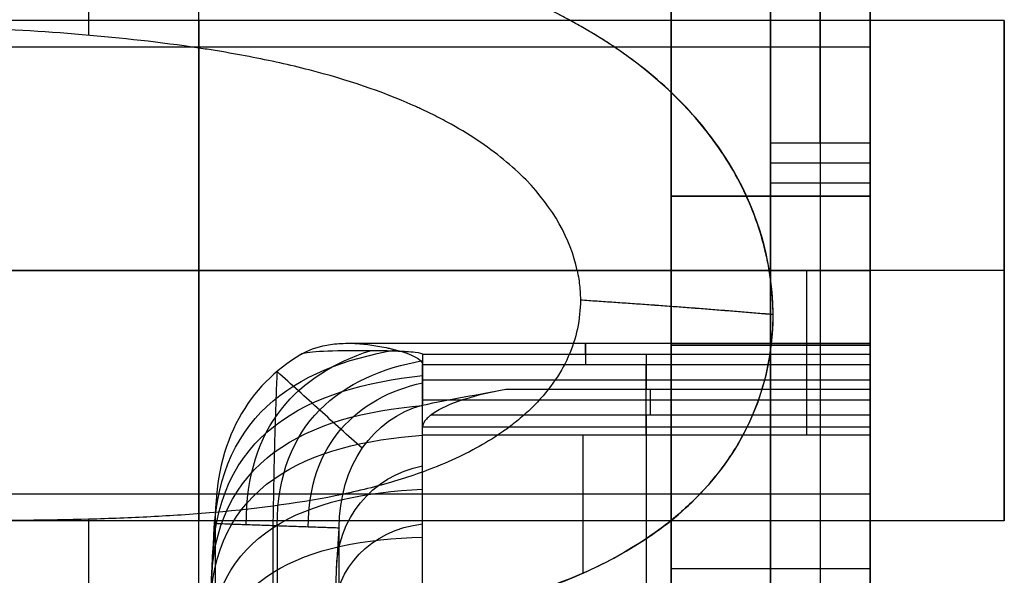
# Model space of a CAD drawing. Header units: millimetres. Extents: x -66 to 114, y 79 to 395.
# Tile 21 of 211: x 44.94 to 46.92, y 90.86 to 91.98. Entities that reach past the tile are written whole.
import ezdxf

# ---------------------------------------------------------------- set-up
doc = ezdxf.new("R2010")
doc.units = ezdxf.units.MM
doc.layers.add('Layer 01', color=7, linetype='Continuous', true_color=0x000000)

# ---------------------------------------------------------------- blocks, each defined once
blk = doc.blocks.new('Block 03')
at = {"layer": 'Layer 01'}
for p, q in [((46.45, 92.6733, 14.9202), (46.45, 91.6233, 14.314)), ((46.45, 91.6233, 12.986), (46.45, 92.6733, 12.3798)), ((46.45, 92.5233, 15.18), (46.45, 91.4733, 14.5738)), ((46.45, 91.4733, 12.7262), (46.45, 92.5233, 12.12)), ((46.9201, 91.9769, 15.8), (43.6799, 91.9769, 15.8)), ((46.9201, 91.9769, 11.5), (43.6799, 91.9769, 11.5)), ((46.65, 91.9769, 15.8), (43.95, 91.9769, 15.8)), ((46.65, 91.9769, 11.5), (43.95, 91.9769, 11.5)), ((46.65, 91.9769, 15.8), (46.65, 90.9697, 15.8)), ((46.65, 91.9769, 11.5), (46.65, 90.9697, 11.5)), ((46.65, 91.9233, 13.65), (41.95, 91.9233, 13.65)), ((46.65, 91.9234, 13.65), (46.65, 91.6233, 13.65)), ((46.55, 91.7298, 8.6937), (46.55, 91.6504, 8.5101)), ((46.45, 91.6901, 8.6019), (46.65, 91.6901, 8.6019)), ((46.25, 91.3233, 13.65), (46.25, 91.6233, 13.65)), ((46.25, 91.6233, 13.65), (46.65, 91.6233, 13.65)), ((46.45, 91.6233, 12.986), (46.45, 91.6233, 14.314)), ((46.9201, 91.4733, 15.2965), (43.6799, 91.4733, 15.2965)), ((46.9201, 91.4733, 16.3035), (43.6799, 91.4733, 16.3035)), ((46.9201, 91.4733, 10.9965), (43.6799, 91.4733, 10.9965)), ((46.9201, 91.4733, 12.0035), (43.6799, 91.4733, 12.0035)), ((46.65, 91.4733, 12.25), (43.95, 91.4733, 12.25)), ((46.65, 91.4733, 16.55), (43.95, 91.4733, 16.55)), ((46.65, 91.4733, 15.05), (46.4473, 91.4733, 15.05)), ((46.65, 91.4733, 10.75), (46.4476, 91.4733, 10.75)), ((46.45, 91.4733, 14.5738), (46.45, 90.2733, 15.2666)), ((46.45, 90.2733, 12.0334), (46.45, 91.4733, 12.7262)), ((46.65, 91.4733, 16.3036), (46.65, 91.4733, 15.2964)), ((46.65, 91.4733, 12.0036), (46.65, 91.4733, 10.9964)), ((45.5996, 91.3271, 10.6903), (46.65, 91.3271, 10.6903)), ((46.25, 91.3233, 13.65), (46.65, 91.3233, 13.65)), ((46.45, 91.3233, 14.314), (46.45, 90.2733, 14.9202)), ((46.45, 91.3233, 14.314), (46.45, 91.3233, 12.986)), ((46.45, 90.2733, 12.3798), (46.45, 91.3233, 12.986)), ((46.65, 91.3233, 13.65), (46.65, 91.0232, 13.65)), ((46.2, 91.3045, 10.6366), (46.2, 91.2345, 10.5684)), ((45.75, 91.2536, 10.587), (46.65, 91.2536, 10.587)), ((46.65, 91.1821, 10.547), (45.7656, 91.1821, 10.547)), ((46.65, 91.0233, 13.65), (43.287, 91.0233, 13.65)), ((46.9201, 90.9698, 15.8), (43.6799, 90.9698, 15.8)), ((46.9201, 90.9698, 11.5), (43.6799, 90.9698, 11.5)), ((45.4575, 90.9592, 10.3086), (45.4575, 90.5298, 9.8896)), ((46.25, 90.8733, 14.9202), (46.65, 90.8733, 14.9202)), ((46.25, 90.8733, 12.3798), (46.65, 90.8733, 12.3798))]:
    blk.add_line(p, q, dxfattribs=at)
at = {"layer": 'Layer 01', "extrusion": (-1, 0, 0)}
for centre in [(-91.4733, 15.8, -45.3), (-91.4733, 11.5, -45.3), (-91.4733, 15.8, -46.9201), (-91.4733, 11.5, -46.9201)]:
    blk.add_circle(centre, 0.5035, dxfattribs=at)
at = {"layer": 'Layer 01', "extrusion": (1, -5.46571e-16, 2.7939e-15)}
blk.add_arc((93.8733, 13.65, 46.45), 6.5, 180, 0, dxfattribs=at)
at = {"layer": 'Layer 01', "extrusion": (-1, -5.46571e-16, -2.7939e-15)}
blk.add_arc((-93.8733, 13.65, -46.45), 6.5, 0, 180, dxfattribs=at)
at = {"layer": 'Layer 01', "extrusion": (1, 2.7572e-30, 2.7939e-15)}
blk.add_arc((93.8733, 13.65, 46.45), 5.4, 360, 180, dxfattribs=at)
at = {"layer": 'Layer 01', "extrusion": (1, 1.89915e-16, 1.14455e-15)}
blk.add_arc((93.8733, 13.65, 46.45), 5.4, 246.6125, 360, dxfattribs=at)
at = {"layer": 'Layer 01', "extrusion": (1, 0, 0)}
for centre, radius, start, end in [((93.8733, 13.65, 46.55), 5.4, 0, 180), ((91.2521, 10.6903, 46.0777), 0.075, 314.2976, 64.4205)]:
    blk.add_arc(centre, radius, start, end, dxfattribs=at)
at = {"layer": 'Layer 01', "extrusion": (1, 0, 3.55271e-15)}
blk.add_arc((93.8733, 13.65, 46.55), 5.4, 246.6125, 360, dxfattribs=at)
at = {"layer": 'Layer 01', "extrusion": (-1, -1.31582e-15, -2.7939e-15)}
blk.add_arc((-93.8733, 13.65, -46.65), 5.4, 360, 180, dxfattribs=at)
at = {"layer": 'Layer 01', "extrusion": (-1, -7.66907e-16, -4.56718e-15)}
blk.add_arc((-93.8733, 13.65, -46.65), 5.4, 180, 293.3875, dxfattribs=at)
at = {"layer": 'Layer 01', "extrusion": (-1, 0, 0)}
for centre, radius, start, end in [((-91.4733, 11.5, -45.3), 0.75, 90, 200.2757), ((-91.4733, 15.8, -45.3), 0.75, 90, 200.2733), ((-91.4733, 15.8, -45.3), 0.5035, 90, 207.1278), ((-91.4733, 11.5, -45.3), 0.5035, 90, 207.1278), ((-91.4733, 11.5, -45.3), 0.75, 353.2927, 90), ((-91.4733, 15.8, -45.3), 0.75, 353.3003, 90), ((-91.4733, 11.5, -46.5222), 0.75, 269.9999, 296.2312), ((-91.1821, 10.622, -46.208), 0.075, 225.7024, 269.8845), ((-91.1821, 10.622, -46.2), 0.075, 269.8825, 288.3502), ((-91.4733, 11.5, -46.2), 1, 288.3502, 343.0547), ((-91.4733, 11.5, -46.0722), 0.75, 296.2312, 324.3444)]:
    blk.add_arc(centre, radius, start, end, dxfattribs=at)
at = {"layer": 'Layer 01', "extrusion": (-1, -5.1479e-16, -4.73695e-15)}
blk.add_arc((-91.4733, 15.8, -46.65), 0.75, 90, 270, dxfattribs=at)
at = {"layer": 'Layer 01', "extrusion": (-1, -6.08299e-17, -5.40204e-17)}
blk.add_arc((-91.4733, 11.5, -46.65), 0.75, 90, 186.7862, dxfattribs=at)
at = {"layer": 'Layer 01', "extrusion": (1, -4.29115e-15, -6.18794e-15)}
blk.add_arc((93.8733, 13.65, 46.45), 5.6, 223.9072, 246.6125, dxfattribs=at)
at = {"layer": 'Layer 01', "extrusion": (-1, 0, -3.55271e-15)}
blk.add_arc((-93.8733, 13.65, -46.55), 5.6, 293.3875, 311.9951, dxfattribs=at)
at = {"layer": 'Layer 01', "extrusion": (-1, -3.16698e-14, -4.93413e-14)}
blk.add_arc((-93.8733, 13.65, -46.65), 5.6, 293.3875, 312.0014, dxfattribs=at)
at = {"layer": 'Layer 01', "extrusion": (-1, 3.31731e-15, -3.73547e-15)}
blk.add_arc((-91.4733, 11.5, -46.65), 0.75, 6.7862, 90, dxfattribs=at)
at = {"layer": 'Layer 01', "extrusion": (-1, -5.1479e-16, 4.73695e-15)}
blk.add_arc((-91.4733, 15.8, -46.65), 0.75, 270, 90, dxfattribs=at)
at = {"layer": 'Layer 01', "extrusion": (-1, 4.1026e-16, 6.76167e-17)}
blk.add_arc((-91.2521, 10.6903, -46.65), 0.075, 115.5795, 225.7024, dxfattribs=at)
at = {"layer": 'Layer 01', "extrusion": (1, 9.15932e-09, 1.85886e-08)}
blk.add_arc((97.3039, 23.3331, 45.75), 13.9416, 243.7688, 244.42047, dxfattribs=at)
at = {"layer": 'Layer 01', "extrusion": (1, -1.33114e-13, -2.74073e-13)}
blk.add_arc((97.3039, 23.3331, 46.65), 13.9416, 243.7688, 244.42047, dxfattribs=at)
at = {"layer": 'Layer 01', "extrusion": (-1, -1.90115e-15, 4.67056e-15)}
blk.add_arc((-91.1821, 10.622, -46.65), 0.075, 225.7024, 270, dxfattribs=at)
at = {"layer": 'Layer 01', "extrusion": (-1, -5.14522e-16, -3.18553e-15)}
blk.add_arc((-91.1821, 10.622, -46.65), 0.075, 270, 288.3502, dxfattribs=at)
at = {"layer": 'Layer 01', "extrusion": (1, 6.97682e-08, 6.80782e-08)}
blk.add_arc((91.4733, 11.5, 45.75), 1, 196.9453, 251.6498, dxfattribs=at)
at = {"layer": 'Layer 01', "extrusion": (-1, -4.88779e-16, -4.76939e-16)}
blk.add_arc((-91.4733, 11.5, -46.65), 1, 288.3502, 343.0547, dxfattribs=at)
at = {"layer": 'Layer 01', "extrusion": (3.86891e-13, -0.715722, -0.698385)}
blk.add_arc((55.22, -55.6528, -72.3009), 9.9, 177.10504, 182.89496, dxfattribs=at)
at = {"layer": 'Layer 01', "extrusion": (3.91276e-13, -0.715722, -0.698385)}
blk.add_arc((55.22, -55.6528, -72.3009), 9.65, 177.10504, 182.89496, dxfattribs=at)
at = {"layer": 'Layer 01'}
for points, degree in [([(46.25, 92.6733, 14.9202), (46.25, 92.1483, 14.6171), (46.25, 91.6233, 14.314)], 2), ([(46.25, 91.6233, 12.986), (46.25, 92.1483, 12.6829), (46.25, 92.6733, 12.3798)], 2), ([(46.65, 91.6233, 14.314), (46.65, 92.1483, 14.6171), (46.65, 92.6733, 14.9202)], 2), ([(46.65, 92.6733, 12.3798), (46.65, 92.1483, 12.6829), (46.65, 91.6233, 12.986)], 2), ([(46.25, 92.5233, 15.18), (46.25, 91.9983, 14.8769), (46.25, 91.4733, 14.5738)], 2), ([(46.25, 91.4733, 12.7262), (46.25, 91.9983, 12.4231), (46.25, 92.5233, 12.12)], 2), ([(46.65, 91.4733, 14.5738), (46.65, 91.9983, 14.8769), (46.65, 92.5233, 15.18)], 2), ([(46.65, 92.5233, 12.12), (46.65, 91.9983, 12.4231), (46.65, 91.4733, 12.7262)], 2), ([(45.0778, 92.1962, 15.5999), (45.0778, 92.0717, 15.6147), (45.0778, 91.9472, 15.6295)], 2), ([(45.0778, 92.1961, 11.2999), (45.0778, 92.0717, 11.3147), (45.0778, 91.9472, 11.3295)], 2), ([(46.65, 91.7298, 8.6937), (46.55, 91.7298, 8.6937), (46.45, 91.7298, 8.6937)], 2), ([(46.45, 91.6504, 8.5101), (46.45, 91.6901, 8.6019), (46.45, 91.7298, 8.6937)], 2), ([(46.65, 91.6504, 8.5101), (46.65, 91.6901, 8.6019), (46.65, 91.7298, 8.6937)], 2), ([(46.45, 91.6504, 8.5101), (46.55, 91.6504, 8.5101), (46.65, 91.6504, 8.5101)], 2), ([(46.25, 91.6233, 14.314), (46.25, 91.6233, 13.65), (46.25, 91.6233, 12.986)], 2), ([(46.25, 91.6233, 14.314), (46.45, 91.6233, 14.314), (46.65, 91.6233, 14.314)], 2), ([(46.65, 91.6233, 12.986), (46.45, 91.6233, 12.986), (46.25, 91.6233, 12.986)], 2), ([(46.65, 91.6233, 14.314), (46.65, 91.6233, 13.65), (46.65, 91.6233, 12.986)], 2), ([(46.65, 91.4733, 12.25), (45.3, 91.4733, 12.25), (43.95, 91.4733, 12.25)], 2), ([(46.65, 91.4733, 16.55), (45.3, 91.4733, 16.55), (43.95, 91.4733, 16.55)], 2), ([(43.95, 91.4733, 16.3036), (45.3, 91.4733, 16.3036), (46.65, 91.4733, 16.3036)], 2), ([(43.95, 91.4733, 12.0036), (45.3, 91.4733, 12.0036), (46.65, 91.4733, 12.0036)], 2), ([(46.6491, 91.4733, 15.2964), (46.3551, 91.4734, 15.2964), (46.0611, 91.4734, 15.2964)], 2), ([(46.6491, 91.4733, 10.9964), (46.3551, 91.4734, 10.9964), (46.0611, 91.4734, 10.9964)], 2), ([(46.25, 91.4733, 14.5738), (46.45, 91.4733, 14.5738), (46.65, 91.4733, 14.5738)], 2), ([(46.25, 91.4733, 14.5738), (46.25, 90.8733, 14.9202), (46.25, 90.2733, 15.2666)], 2), ([(46.25, 90.2733, 12.0334), (46.25, 90.8733, 12.3798), (46.25, 91.4733, 12.7262)], 2), ([(46.25, 91.4733, 12.7262), (46.45, 91.4733, 12.7262), (46.65, 91.4733, 12.7262)], 2), ([(46.4473, 91.4733, 15.0501), (46.5487, 91.4733, 15.0501), (46.65, 91.4733, 15.05)], 2), ([(46.65, 91.4733, 10.75), (46.5488, 91.4733, 10.75), (46.4476, 91.4733, 10.75)], 2), ([(46.65, 91.4733, 15.2964), (46.6496, 91.4733, 15.2964), (46.6491, 91.4733, 15.2964)], 2), ([(46.65, 91.4733, 10.9964), (46.6496, 91.4733, 10.9964), (46.6491, 91.4733, 10.9964)], 2), ([(46.65, 91.4733, 10.75), (46.65, 91.3589, 10.75), (46.65, 91.2445, 10.7766), (46.65, 91.1418, 10.8272)], 3), ([(46.65, 90.2733, 15.2666), (46.65, 90.8733, 14.9202), (46.65, 91.4733, 14.5738)], 2), ([(46.65, 91.4733, 12.7262), (46.65, 90.8733, 12.3798), (46.65, 90.2733, 12.0334)], 2), ([(45.3296, 90.9184, 10.3504), (45.3296, 91.1776, 10.6033), (45.4937, 91.2783, 10.6999), (45.6959, 91.3139, 10.7329)], 3), ([(45.3951, 90.9615, 10.3063), (45.3951, 91.1628, 10.5028), (45.5011, 91.2648, 10.6009), (45.6443, 91.3121, 10.6453)], 3), ([(46.25, 91.3233, 12.986), (46.25, 91.3233, 13.65), (46.25, 91.3233, 14.314)], 2), ([(46.25, 91.3233, 14.314), (46.25, 90.7983, 14.6171), (46.25, 90.2733, 14.9202)], 2), ([(46.65, 91.3233, 14.314), (46.45, 91.3233, 14.314), (46.25, 91.3233, 14.314)], 2), ([(46.25, 91.3233, 12.986), (46.45, 91.3233, 12.986), (46.65, 91.3233, 12.986)], 2), ([(46.25, 90.2733, 12.3798), (46.25, 90.7983, 12.6829), (46.25, 91.3233, 12.986)], 2), ([(46.65, 90.2733, 14.9202), (46.65, 90.7983, 14.6171), (46.65, 91.3233, 14.314)], 2), ([(46.65, 91.3233, 12.986), (46.65, 91.3233, 13.65), (46.65, 91.3233, 14.314)], 2), ([(46.65, 91.3233, 12.986), (46.65, 90.7983, 12.6829), (46.65, 90.2733, 12.3798)], 2), ([(45.5053, 91.3045, 10.6366), (45.4017, 91.2419, 10.5756), (45.3326, 91.1372, 10.4735), (45.3326, 90.9637, 10.3041)], 3), ([(45.4575, 90.9592, 10.3086), (45.4575, 91.1664, 10.5108), (45.5877, 91.2629, 10.6005), (45.75, 91.2922, 10.6246)], 3), ([(45.75, 91.3045, 10.6366), (45.75, 91.2536, 10.587), (45.75, 91.2027, 10.5373)], 2), ([(46.65, 91.3045, 10.6366), (46.2, 91.3045, 10.6366), (45.75, 91.3045, 10.6366)], 2), ([(46.65, 91.3045, 10.6366), (46.65, 91.2695, 10.6025), (46.65, 91.2345, 10.5684)], 2), ([(45.6287, 91.1157, 10.4646), (45.6144, 91.1284, 10.476), (45.5858, 91.1538, 10.4988), (45.5429, 91.1924, 10.5334), (45.5, 91.2311, 10.5681), (45.4714, 91.257, 10.5914), (45.4571, 91.27, 10.603)], 3), ([(45.75, 91.2845, 10.758), (46.2, 91.2845, 10.758), (46.65, 91.2845, 10.758)], 2), ([(45.3269, 90.8734, 10.3966), (45.3269, 91.1474, 10.664), (45.5225, 91.2383, 10.7492), (45.75, 91.2619, 10.7688)], 3), ([(45.5199, 90.957, 10.3109), (45.5199, 91.1233, 10.4731), (45.6189, 91.219, 10.5598), (45.75, 91.2474, 10.581)], 3), ([(45.75, 91.2027, 10.5373), (45.8056, 91.2137, 10.5485), (45.8614, 91.2243, 10.5588), (45.9174, 91.2345, 10.5684)], 3), ([(45.7659, 91.1824, 10.5469), (45.792, 91.2023, 10.547), (45.8424, 91.2213, 10.5555), (45.9174, 91.2345, 10.5684)], 3), ([(45.9174, 91.2345, 10.5684), (46.2837, 91.2345, 10.5684), (46.65, 91.2345, 10.5684)], 2), ([(45.75, 91.2131, 10.7924), (46.2, 91.2131, 10.7924), (46.65, 91.2131, 10.7924)], 2), ([(45.3247, 90.8285, 10.4426), (45.3247, 91.0948, 10.7025), (45.5214, 91.182, 10.783), (45.75, 91.2019, 10.7978)], 3), ([(45.5823, 90.9548, 10.3131), (45.5823, 91.0807, 10.436), (45.6501, 91.1753, 10.5195), (45.75, 91.2027, 10.5373)], 3), ([(45.75, 91.1586, 10.5508), (45.75, 91.1732, 10.546), (45.75, 91.1879, 10.5415), (45.75, 91.2027, 10.5373)], 3), ([(46.65, 91.1821, 10.547), (46.208, 91.1823, 10.547), (45.7659, 91.1824, 10.5469)], 2), ([(45.75, 91.1585, 10.5509), (46.2, 91.1585, 10.5509), (46.65, 91.1585, 10.5508)], 2), ([(45.323, 90.7837, 10.4885), (45.323, 91.0424, 10.7409), (45.5205, 91.1257, 10.8169), (45.75, 91.1418, 10.8272)], 3), ([(46.3943, 91.1418, 10.8272), (46.0722, 91.1418, 10.8272), (45.75, 91.1418, 10.8272)], 2), ([(45.75, 90.7926, 11.1851), (45.75, 90.8104, 11.1467), (45.75, 90.8526, 11.0726), (45.75, 90.9339, 10.9737), (45.75, 91.0309, 10.8899), (45.75, 91.1039, 10.846), (45.75, 91.1418, 10.8272)], 3), ([(46.65, 91.1418, 10.8272), (46.5222, 91.1418, 10.8272), (46.3943, 91.1418, 10.8272)], 2), ([(45.5769, 90.8692, 10.4009), (45.5769, 90.9726, 10.5017), (45.6474, 91.06, 10.574), (45.75, 91.0801, 10.5805)], 3), ([(45.3207, 90.699, 10.5753), (45.3207, 90.947, 10.8173), (45.5194, 91.0236, 10.8879), (45.75, 91.033, 10.8929)], 3), ([(45.0778, 90.9727, 15.7455), (45.0778, 90.8482, 15.7603), (45.0778, 90.7237, 15.7751)], 2), ([(45.0778, 90.9727, 11.4455), (45.0778, 90.8482, 11.4603), (45.0778, 90.7237, 11.4751)], 2), ([(45.3326, 90.9637, 10.3041), (45.3326, 90.7489, 10.0946), (45.3326, 90.5342, 9.885)], 2), ([(45.5823, 90.9548, 10.3131), (45.4575, 90.9592, 10.3086), (45.3326, 90.9637, 10.3041)], 2), ([(45.5731, 90.7842, 10.488), (45.5731, 90.872, 10.5736), (45.6455, 90.9513, 10.6395), (45.75, 90.9634, 10.6398)], 3), ([(45.5823, 90.5254, 9.8941), (45.5823, 90.7401, 10.1036), (45.5823, 90.9548, 10.3131)], 2), ([(45.32, 90.6145, 10.6619), (45.32, 90.8589, 10.9005), (45.519, 90.9314, 10.9712), (45.75, 90.9365, 10.9762)], 3)]:
    blk.add_open_spline(points, degree=degree, dxfattribs=at)
for points, knots in [([(46.65, 91.9431, 13.4791), (46.65, 91.9174, 13.5887), (46.65, 91.9169, 13.7041), (46.65, 91.966, 13.9237), (46.65, 92.0157, 14.0278), (46.65, 92.1556, 14.2042), (46.65, 92.2457, 14.2763), (46.65, 92.4483, 14.3742), (46.65, 92.5608, 14.4), (46.65, 92.6733, 14.4)], [-1.361856, -1.361856, -1.361856, -1.361856, -1.021392, -1.021392, -0.680928, -0.680928, -0.340464, -0.340464, 0, 0, 0, 0]), ([(46.65, 92.6733, 12.9), (46.65, 92.5057, 12.9), (46.65, 92.3387, 12.9582), (46.65, 92.076, 13.1665), (46.65, 91.9813, 13.3159), (46.65, 91.9431, 13.4791)], [-1.024265, -1.024265, -1.024265, -1.024265, -0.512132, -0.512132, 0, 0, 0, 0]), ([(46.4476, 91.4733, 10.75), (46.4324, 91.5655, 10.75), (46.3951, 91.6547, 10.7671), (46.3056, 91.7765, 10.8126), (46.2703, 91.8151, 10.8311), (46.2089, 91.8695, 10.8628), (46.1761, 91.8958, 10.8797), (46.1342, 91.9248, 10.9009), (46.1124, 91.9389, 10.9119), (46.1028, 91.9448, 10.9167), (46.0964, 91.9487, 10.9199), (46.0923, 91.9512, 10.922), (46.0146, 91.9978, 10.9607), (45.9303, 92.0358, 11.0012), (45.7905, 92.0831, 11.0626), (45.7417, 92.0973, 11.0832), (45.6651, 92.1164, 11.1138), (45.6259, 92.1254, 11.1291), (45.5856, 92.1336, 11.1442), (45.5584, 92.1389, 11.1542), (45.5427, 92.1418, 11.1599), (45.4354, 92.1611, 11.1984), (45.3368, 92.1738, 11.2303), (45.1841, 92.1884, 11.2733), (45.1324, 92.1925, 11.2868), (45.0273, 92.1995, 11.3121), (44.9719, 92.2025, 11.3243), (44.7116, 92.2143, 11.3766), (44.5004, 92.217, 11.4024), (44.2863, 92.2181, 11.4114)], [0, 0, 0, 0, 0.321274, 0.321274, 0.48191, 0.48191, 0.562229, 0.602388, 0.622468, 0.632507, 0.632507, 0.642547, 0.642547, 0.963821, 0.963821, 1.124458, 1.124458, 1.204776, 1.244935, 1.244935, 1.285094, 1.285094, 1.606368, 1.606368, 1.767005, 1.767005, 1.927642, 1.927642, 2.570189, 2.570189, 2.570189, 2.570189]), ([(46.4473, 91.4733, 15.0501), (46.445, 91.4869, 15.05), (46.443, 91.4964, 15.0503), (46.4377, 91.5193, 15.0513), (46.4288, 91.5535, 15.0537), (46.4167, 91.5871, 15.0583), (46.3885, 91.6532, 15.0705), (46.3643, 91.6958, 15.0824), (46.275, 91.8174, 15.128), (46.1935, 91.8904, 15.1714), (46.0836, 91.9564, 15.2262), (46.0807, 91.9581, 15.2277), (46.0711, 91.9636, 15.2325), (46.0567, 91.9719, 15.2396), (46.0223, 91.9905, 15.2565), (45.9506, 92.0254, 15.291), (45.8841, 92.0514, 15.3215), (45.7443, 92.0988, 15.3829), (45.6421, 92.1239, 15.4242), (45.517, 92.1464, 15.4692), (45.507, 92.1481, 15.4727), (45.483, 92.1522, 15.4811), (45.4468, 92.158, 15.4936), (45.3613, 92.1702, 15.5219), (45.2862, 92.1787, 15.5446), (45.1335, 92.1932, 15.5876), (45.0283, 92.2, 15.613), (44.8657, 92.2074, 15.6456), (44.8156, 92.2092, 15.6547), (44.7107, 92.2123, 15.6716), (44.6581, 92.2135, 15.679), (44.4997, 92.2165, 15.6982), (44.3934, 92.2175, 15.7069), (44.2863, 92.2181, 15.7114)], [0, 0, 0, 0, 0.040121, 0.040121, 0.080242, 0.160484, 0.160484, 0.320969, 0.320969, 0.641937, 0.641937, 0.661998, 0.661998, 0.682059, 0.72218, 0.802422, 0.962906, 0.962906, 1.283875, 1.283875, 1.323996, 1.323996, 1.364117, 1.444359, 1.604844, 1.604844, 1.925812, 1.925812, 2.086297, 2.086297, 2.246781, 2.246781, 2.56775, 2.56775, 2.56775, 2.56775]), ([(46.65, 92.2181, 11.4114), (46.65, 92.1966, 11.2311), (46.65, 92.1071, 11.0598), (46.65, 91.8356, 10.8187), (46.65, 91.6549, 10.75), (46.65, 91.4733, 10.75)], [-1.112834, -1.112834, -1.112834, -1.112834, -0.556417, -0.556417, 0, 0, 0, 0]), ([(46.0611, 91.4734, 15.2964), (46.0473, 91.5373, 15.2965), (46.013, 91.5994, 15.3088), (45.9305, 91.6841, 15.3417), (45.8979, 91.7109, 15.3551), (45.8411, 91.7486, 15.3781), (45.8107, 91.7668, 15.3904), (45.772, 91.7869, 15.4059), (45.7517, 91.7966, 15.4139), (45.7429, 91.8007, 15.4174), (45.7369, 91.8034, 15.4197), (45.7329, 91.8052, 15.4213), (45.668, 91.8341, 15.4467), (45.5982, 91.8577, 15.4731), (45.4831, 91.8874, 15.513), (45.4229, 91.9007, 15.533), (45.3482, 91.914, 15.5561), (45.3152, 91.9192, 15.5659), (45.293, 91.9225, 15.5725), (45.28, 91.9244, 15.5762), (45.1164, 91.9473, 15.6231), (44.9574, 91.958, 15.6605), (44.6294, 91.9705, 15.7155), (44.4604, 91.9725, 15.7332), (44.2863, 91.9733, 15.7405)], [-2.013523, -2.013523, -2.013523, -2.013523, -1.761833, -1.761833, -1.635987, -1.635987, -1.573065, -1.541604, -1.525873, -1.518008, -1.518008, -1.510142, -1.510142, -1.258452, -1.258452, -1.132607, -1.069684, -1.038223, -1.038223, -1.006761, -1.006761, -0.503381, -0.503381, 0, 0, 0, 0]), ([(46.0611, 91.4734, 10.9964), (46.0473, 91.5373, 10.9965), (46.013, 91.5994, 11.0088), (45.9305, 91.6841, 11.0417), (45.8979, 91.7109, 11.0551), (45.8411, 91.7486, 11.0781), (45.8107, 91.7668, 11.0904), (45.772, 91.7869, 11.1059), (45.7517, 91.7966, 11.1139), (45.7429, 91.8007, 11.1174), (45.7369, 91.8034, 11.1197), (45.7329, 91.8052, 11.1213), (45.668, 91.8341, 11.1467), (45.5982, 91.8577, 11.1731), (45.4831, 91.8874, 11.213), (45.4229, 91.9007, 11.233), (45.3482, 91.914, 11.2561), (45.3152, 91.9192, 11.2659), (45.293, 91.9225, 11.2725), (45.28, 91.9244, 11.2762), (45.1164, 91.9473, 11.3231), (44.9574, 91.958, 11.3605), (44.6294, 91.9705, 11.4155), (44.4604, 91.9725, 11.4332), (44.2863, 91.9733, 11.4405)], [-2.013523, -2.013523, -2.013523, -2.013523, -1.761833, -1.761833, -1.635987, -1.635987, -1.573065, -1.541604, -1.525873, -1.518008, -1.518008, -1.510142, -1.510142, -1.258452, -1.258452, -1.132607, -1.069684, -1.038223, -1.038223, -1.006761, -1.006761, -0.503381, -0.503381, 0, 0, 0, 0]), ([(46.65, 91.4733, 16.3036), (46.65, 91.5412, 16.3036), (46.65, 91.61, 16.2895), (46.65, 91.7348, 16.2356), (46.65, 91.7988, 16.1914), (46.65, 91.8974, 16.0813), (46.65, 91.9346, 16.0155), (46.65, 91.9663, 15.9088), (46.65, 91.9722, 15.8763), (46.65, 91.978, 15.8087), (46.65, 91.9774, 15.7747), (46.65, 91.9733, 15.7405)], [0, 0, 0, 0, 0.2139647, 0.2139647, 0.4279294, 0.4279294, 0.6418941, 0.6418941, 0.7488765, 0.7488765, 0.8558588, 0.8558588, 0.8558588, 0.8558588]), ([(46.65, 91.4733, 12.0036), (46.65, 91.5412, 12.0036), (46.65, 91.61, 11.9895), (46.65, 91.7348, 11.9356), (46.65, 91.7988, 11.8914), (46.65, 91.8974, 11.7813), (46.65, 91.9346, 11.7155), (46.65, 91.9663, 11.6088), (46.65, 91.9722, 11.5763), (46.65, 91.978, 11.5087), (46.65, 91.9774, 11.4747), (46.65, 91.9733, 11.4405)], [0, 0, 0, 0, 0.2139647, 0.2139647, 0.4279294, 0.4279294, 0.6418941, 0.6418941, 0.7488765, 0.7488765, 0.8558588, 0.8558588, 0.8558588, 0.8558588]), ([(46.65, 91.9733, 15.7405), (46.65, 91.9663, 15.6818), (46.65, 91.9497, 15.6262), (46.65, 91.9101, 15.5478), (46.65, 91.8926, 15.5193), (46.65, 91.8545, 15.4693), (46.65, 91.8332, 15.4463), (46.65, 91.7626, 15.3831), (46.65, 91.7074, 15.3496), (46.65, 91.5893, 15.306), (46.65, 91.5313, 15.2963), (46.65, 91.4733, 15.2964)], [0, 0, 0, 0, 0.183658, 0.183658, 0.2754871, 0.2754871, 0.3673161, 0.3673161, 0.5509741, 0.5509741, 0.7346322, 0.7346322, 0.7346322, 0.7346322]), ([(46.65, 91.9733, 11.4405), (46.65, 91.9663, 11.3818), (46.65, 91.9497, 11.3262), (46.65, 91.9101, 11.2478), (46.65, 91.8926, 11.2193), (46.65, 91.8545, 11.1693), (46.65, 91.8332, 11.1463), (46.65, 91.7626, 11.0831), (46.65, 91.7074, 11.0496), (46.65, 91.5893, 11.006), (46.65, 91.5313, 10.9963), (46.65, 91.4733, 10.9964)], [0, 0, 0, 0, 0.183658, 0.183658, 0.2754871, 0.2754871, 0.3673161, 0.3673161, 0.5509741, 0.5509741, 0.7346322, 0.7346322, 0.7346322, 0.7346322]), ([(46.0611, 91.4734, 15.2964), (46.0618, 91.4691, 15.2965), (46.0632, 91.4621, 15.2966), (46.0649, 91.451, 15.2969), (46.0656, 91.4454, 15.2972), (46.0672, 91.4289, 15.2983), (46.0675, 91.4172, 15.2995), (46.0668, 91.3877, 15.3034), (46.0643, 91.3683, 15.3072), (46.0506, 91.3111, 15.3217), (46.0332, 91.2744, 15.3358), (45.9947, 91.2231, 15.3626), (45.9723, 91.1982, 15.3775), (45.9454, 91.175, 15.3943), (45.9263, 91.1598, 15.4059), (45.9199, 91.1551, 15.4097), (45.8822, 91.1286, 15.4319), (45.8477, 91.1092, 15.4512), (45.7895, 91.083, 15.4816), (45.7681, 91.0745, 15.4924), (45.7349, 91.0624, 15.5088), (45.6838, 91.0453, 15.5335), (45.6281, 91.0311, 15.5586), (45.5107, 91.0062, 15.6083), (45.4245, 90.9945, 15.641), (45.2832, 90.9822, 15.6876), (45.2442, 90.9797, 15.6997), (45.162, 90.9755, 15.7237), (45.1206, 90.9739, 15.735), (44.9951, 90.9704, 15.767), (44.91, 90.9698, 15.7856), (44.6503, 90.9699, 15.8324), (44.4712, 90.9724, 15.8518), (44.2863, 90.9733, 15.8595)], [-2.131025, -2.131025, -2.131025, -2.131025, -2.114377, -2.114377, -2.097728, -2.097728, -2.064431, -2.064431, -1.997836, -1.997836, -1.864647, -1.864647, -1.798053, -1.764755, -1.764755, -1.731458, -1.731458, -1.598269, -1.598269, -1.531675, -1.531675, -1.46508, -1.331891, -1.331891, -1.065513, -1.065513, -0.932324, -0.932324, -0.799135, -0.799135, -0.532756, -0.532756, 0, 0, 0, 0]), ([(46.0611, 91.4734, 10.9964), (46.0618, 91.4691, 10.9965), (46.0632, 91.4621, 10.9966), (46.0649, 91.451, 10.9969), (46.0656, 91.4454, 10.9972), (46.0672, 91.4289, 10.9983), (46.0675, 91.4172, 10.9995), (46.0668, 91.3877, 11.0034), (46.0643, 91.3683, 11.0072), (46.0506, 91.3111, 11.0217), (46.0332, 91.2744, 11.0358), (45.9947, 91.2231, 11.0626), (45.9723, 91.1982, 11.0775), (45.9454, 91.175, 11.0943), (45.9263, 91.1598, 11.1059), (45.9199, 91.1551, 11.1097), (45.8822, 91.1286, 11.1319), (45.8477, 91.1092, 11.1512), (45.7895, 91.083, 11.1816), (45.7681, 91.0745, 11.1924), (45.7349, 91.0624, 11.2088), (45.6838, 91.0453, 11.2335), (45.6281, 91.0311, 11.2586), (45.5107, 91.0062, 11.3083), (45.4245, 90.9945, 11.341), (45.2832, 90.9822, 11.3876), (45.2442, 90.9797, 11.3997), (45.162, 90.9755, 11.4237), (45.1206, 90.9739, 11.435), (44.9951, 90.9704, 11.467), (44.91, 90.9698, 11.4856), (44.6503, 90.9699, 11.5324), (44.4712, 90.9724, 11.5518), (44.2863, 90.9733, 11.5595)], [-2.131025, -2.131025, -2.131025, -2.131025, -2.114377, -2.114377, -2.097728, -2.097728, -2.064431, -2.064431, -1.997836, -1.997836, -1.864647, -1.864647, -1.798053, -1.764755, -1.764755, -1.731458, -1.731458, -1.598269, -1.598269, -1.531675, -1.531675, -1.46508, -1.331891, -1.331891, -1.065513, -1.065513, -0.932324, -0.932324, -0.799135, -0.799135, -0.532756, -0.532756, 0, 0, 0, 0]), ([(44.2863, 90.7286, 15.8886), (44.4001, 90.728, 15.8839), (44.5131, 90.7269, 15.8744), (44.6813, 90.7252, 15.8529), (44.7371, 90.7246, 15.8446), (44.8484, 90.7237, 15.8255), (44.9021, 90.7234, 15.8151), (45.0765, 90.7232, 15.7774), (45.1887, 90.7244, 15.7476), (45.3512, 90.7303, 15.6964), (45.4043, 90.733, 15.6782), (45.4826, 90.7385, 15.6495), (45.5084, 90.7406, 15.6397), (45.5468, 90.7441, 15.6247), (45.5578, 90.7451, 15.6203), (45.5876, 90.7482, 15.6082), (45.6023, 90.7499, 15.6021), (45.7334, 90.7654, 15.547), (45.8388, 90.7854, 15.4956), (45.9803, 90.8273, 15.4179), (46.0248, 90.8433, 15.392), (46.0872, 90.8705, 15.3535), (46.1074, 90.8801, 15.3408), (46.1463, 90.9005, 15.3156), (46.1721, 90.9153, 15.2984), (46.2385, 90.9588, 15.2527), (46.2773, 90.991, 15.224), (46.3271, 91.0438, 15.1848), (46.3424, 91.0622, 15.1723), (46.3632, 91.0908, 15.1548), (46.3718, 91.1036, 15.1473), (46.3864, 91.1272, 15.1345), (46.3932, 91.1392, 15.1284), (46.4492, 91.2491, 15.0762), (46.467, 91.3571, 15.05), (46.4473, 91.4733, 15.0501)], [0, 0, 0, 0, 0.344037, 0.344037, 0.516055, 0.516055, 0.688073, 0.688073, 1.03211, 1.03211, 1.204128, 1.204128, 1.290138, 1.290138, 1.333142, 1.333142, 1.376147, 1.376147, 1.720183, 1.720183, 1.892202, 1.892202, 1.978211, 1.978211, 2.06422, 2.06422, 2.236239, 2.236239, 2.322248, 2.322248, 2.365252, 2.365252, 2.408257, 2.408257, 2.752294, 2.752294, 2.752294, 2.752294]), ([(46.3943, 91.1418, 10.8272), (46.4216, 91.1927, 10.8022), (46.4396, 91.2466, 10.7828), (46.453, 91.3302, 10.7632), (46.4551, 91.3585, 10.7583), (46.4549, 91.4013, 10.7533), (46.4542, 91.4157, 10.7521), (46.4518, 91.4445, 10.7504), (46.4497, 91.4607, 10.75), (46.4476, 91.4733, 10.75)], [0, 0, 0, 0, 0.1771618, 0.1771618, 0.2657427, 0.2657427, 0.3100332, 0.3100332, 0.3543236, 0.3543236, 0.3543236, 0.3543236]), ([(46.65, 90.9733, 15.8595), (46.65, 90.9693, 15.8253), (46.65, 90.9687, 15.7913), (46.65, 90.9744, 15.7237), (46.65, 90.9803, 15.6912), (46.65, 91.0121, 15.5845), (46.65, 91.0493, 15.5187), (46.65, 91.1478, 15.4086), (46.65, 91.2118, 15.3644), (46.65, 91.3366, 15.3105), (46.65, 91.4055, 15.2964), (46.65, 91.4733, 15.2964)], [-0.8558588, -0.8558588, -0.8558588, -0.8558588, -0.7488765, -0.7488765, -0.6418941, -0.6418941, -0.4279294, -0.4279294, -0.2139647, -0.2139647, 0, 0, 0, 0]), ([(46.65, 91.4733, 16.3036), (46.65, 91.4154, 16.3037), (46.65, 91.3573, 16.294), (46.65, 91.2392, 16.2504), (46.65, 91.184, 16.2169), (46.65, 91.1134, 16.1537), (46.65, 91.0922, 16.1307), (46.65, 91.0541, 16.0807), (46.65, 91.0366, 16.0522), (46.65, 90.997, 15.9738), (46.65, 90.9803, 15.9182), (46.65, 90.9733, 15.8595)], [-0.7346322, -0.7346322, -0.7346322, -0.7346322, -0.5509741, -0.5509741, -0.3673161, -0.3673161, -0.2754871, -0.2754871, -0.183658, -0.183658, 0, 0, 0, 0]), ([(46.65, 90.9733, 11.5595), (46.65, 90.9693, 11.5253), (46.65, 90.9687, 11.4913), (46.65, 90.9744, 11.4237), (46.65, 90.9803, 11.3912), (46.65, 91.0121, 11.2845), (46.65, 91.0493, 11.2187), (46.65, 91.1478, 11.1086), (46.65, 91.2118, 11.0644), (46.65, 91.3366, 11.0105), (46.65, 91.4055, 10.9964), (46.65, 91.4733, 10.9964)], [-0.8558588, -0.8558588, -0.8558588, -0.8558588, -0.7488765, -0.7488765, -0.6418941, -0.6418941, -0.4279294, -0.4279294, -0.2139647, -0.2139647, 0, 0, 0, 0]), ([(46.65, 91.4733, 12.0036), (46.65, 91.4154, 12.0037), (46.65, 91.3573, 11.994), (46.65, 91.2392, 11.9504), (46.65, 91.184, 11.9169), (46.65, 91.1134, 11.8537), (46.65, 91.0922, 11.8307), (46.65, 91.0541, 11.7807), (46.65, 91.0366, 11.7522), (46.65, 90.997, 11.6738), (46.65, 90.9803, 11.6182), (46.65, 90.9733, 11.5595)], [-0.7346322, -0.7346322, -0.7346322, -0.7346322, -0.5509741, -0.5509741, -0.3673161, -0.3673161, -0.2754871, -0.2754871, -0.183658, -0.183658, 0, 0, 0, 0]), ([(45.5053, 91.3045, 10.6366), (45.5194, 91.313, 10.6449), (45.5366, 91.3196, 10.6554), (45.5673, 91.3253, 10.673), (45.5783, 91.3265, 10.6791), (45.596, 91.3271, 10.6885), (45.6021, 91.3271, 10.6916), (45.6148, 91.3268, 10.698), (45.6227, 91.3262, 10.7018), (45.6385, 91.3249, 10.7091), (45.6491, 91.3234, 10.7139), (45.6654, 91.3206, 10.7209), (45.6736, 91.319, 10.7243), (45.6819, 91.3172, 10.7275), (45.6874, 91.3159, 10.7297), (45.6882, 91.3158, 10.73), (45.731, 91.3052, 10.7459), (45.75, 91.2935, 10.7536), (45.75, 91.2845, 10.758)], [0, 0, 0, 0, 0.0726684, 0.0726684, 0.1090025, 0.1090025, 0.1271696, 0.1271696, 0.1453367, 0.1453367, 0.1816709, 0.1816709, 0.199838, 0.2089215, 0.2089215, 0.2180051, 0.2180051, 0.2906734, 0.2906734, 0.2906734, 0.2906734]), ([(45.75, 91.3045, 10.6366), (45.75, 91.3061, 10.6382), (45.745, 91.3074, 10.6396), (45.73, 91.3091, 10.6415), (45.7206, 91.3098, 10.6424), (45.7063, 91.3106, 10.6433), (45.6995, 91.3108, 10.6437), (45.6948, 91.311, 10.6439), (45.6911, 91.3112, 10.6441), (45.6802, 91.3115, 10.6446), (45.6692, 91.3118, 10.6449), (45.6538, 91.312, 10.6452), (45.6486, 91.3121, 10.6453), (45.6409, 91.3121, 10.6453), (45.6383, 91.3121, 10.6453), (45.6332, 91.3121, 10.6454), (45.6325, 91.3121, 10.6454), (45.5551, 91.312, 10.6452), (45.5142, 91.3098, 10.6419), (45.5053, 91.3045, 10.6366)], [-0.2506297, -0.2506297, -0.2506297, -0.2506297, -0.219301, -0.219301, -0.2036366, -0.1958044, -0.1918883, -0.1918883, -0.1879723, -0.1879723, -0.1566435, -0.1566435, -0.1409792, -0.1409792, -0.133147, -0.133147, -0.1253148, -0.1253148, 0, 0, 0, 0]), ([(45.4571, 91.27, 10.603), (45.4563, 91.2519, 10.6151), (45.4549, 91.2157, 10.6393), (45.4531, 91.1615, 10.6756), (45.4516, 91.1076, 10.7121), (45.4508, 91.0716, 10.7364), (45.4497, 91.0198, 10.7719), (45.4487, 90.9541, 10.8214), (45.4482, 90.8638, 10.9052), (45.4487, 90.7822, 10.9975), (45.4497, 90.7344, 11.0645), (45.4508, 90.7001, 11.1171), (45.4516, 90.6767, 11.1537), (45.4531, 90.6416, 11.2085), (45.4549, 90.6065, 11.2635), (45.4563, 90.5833, 11.3003), (45.4571, 90.5716, 11.3187)], [0.0987722, 0.0987722, 0.0987722, 0.0987722, 0.1246402, 0.1505083, 0.1763763, 0.2022444, 0.2022444, 0.2513255, 0.3004066, 0.3494877, 0.3985688, 0.3985688, 0.4244368, 0.4503049, 0.4761729, 0.502041, 0.502041, 0.502041, 0.502041]), ([(45.7659, 91.1824, 10.5469), (45.765, 91.1812, 10.547), (45.7611, 91.178, 10.5471), (45.7571, 91.1739, 10.5475), (45.7554, 91.1719, 10.5477), (45.7513, 91.1659, 10.5487), (45.75, 91.1621, 10.5497), (45.75, 91.1585, 10.5509)], [0, 0, 0, 0, 0.00754436, 0.00754436, 0.01508871, 0.01508871, 0.03017743, 0.03017743, 0.03017743, 0.03017743]), ([(46.3943, 91.1418, 10.8272), (46.369, 91.0946, 10.8505), (46.3358, 91.0505, 10.8784), (46.2846, 91.0003, 10.9178), (46.2739, 90.9905, 10.9259), (46.2515, 90.9714, 10.9425), (46.242, 90.9639, 10.9494), (46.2128, 90.9419, 10.9704), (46.1922, 90.928, 10.9848), (46.0835, 90.8622, 11.0582), (45.9783, 90.822, 11.1217), (45.8548, 90.7926, 11.1851)], [-0.7552184, -0.7552184, -0.7552184, -0.7552184, -0.5664138, -0.5664138, -0.5192127, -0.5192127, -0.4720115, -0.4720115, -0.3776092, -0.3776092, 0, 0, 0, 0]), ([(46.65, 91.0036, 13.8209), (46.65, 91.0292, 13.7113), (46.65, 91.0298, 13.5959), (46.65, 90.9806, 13.3763), (46.65, 90.9309, 13.2722), (46.65, 90.7911, 13.0958), (46.65, 90.701, 13.0237), (46.65, 90.4983, 12.9258), (46.65, 90.3859, 12.9), (46.65, 90.2733, 12.9)], [-1.361856, -1.361856, -1.361856, -1.361856, -1.021392, -1.021392, -0.680928, -0.680928, -0.340464, -0.340464, 0, 0, 0, 0]), ([(46.65, 90.2733, 14.4), (46.65, 90.4409, 14.4), (46.65, 90.608, 14.3418), (46.65, 90.8707, 14.1335), (46.65, 90.9654, 13.9841), (46.65, 91.0036, 13.8209)], [-1.024265, -1.024265, -1.024265, -1.024265, -0.512132, -0.512132, 0, 0, 0, 0])]:
    blk.add_open_spline(points, degree=3, knots=knots, dxfattribs=at)
for points, weights, degree in [([(46.4551, 91.3847, 15.0551), (46.331, 91.3952, 15.1438), (46.2016, 91.405, 15.2256), (46.0674, 91.4138, 15.3)], [1.00026362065, 0.993862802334, 0.988575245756, 0.984400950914], 3), ([(46.4549, 91.3847, 10.7552), (46.3309, 91.3953, 10.8439), (46.2016, 91.405, 10.9256), (46.0674, 91.4138, 11)], [1.00025610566, 0.993858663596, 0.988573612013, 0.984400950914], 3), ([(46.2, 91.1418, 10.8272), (46.2, 91.213, 10.7922), (46.2, 91.2845, 10.758)], [0.999739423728, 0.999723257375, 0.999739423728], 2)]:
    blk.add_rational_spline(points, weights, degree=degree, dxfattribs=at)

msp = doc.modelspace()

# ---------------------------------------------------------------- block references
at = {"layer": 'Layer 01'}
msp.add_blockref('Block 03', (0, 0), dxfattribs=at)

doc.saveas('drawing.dxf')
